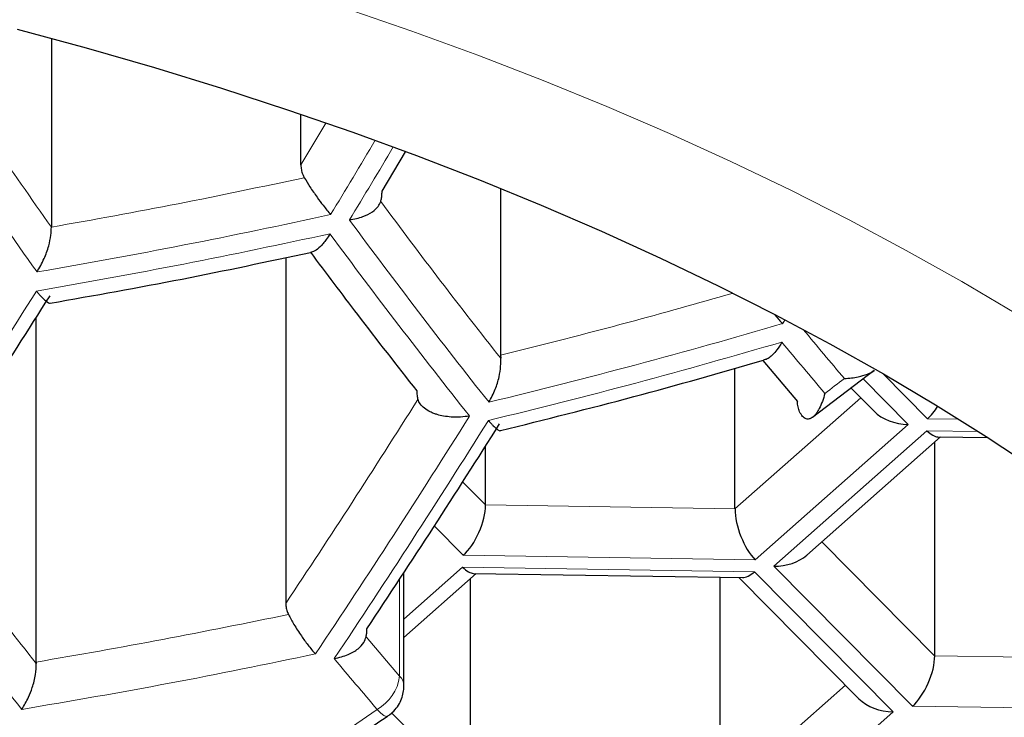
# Model space of a CAD drawing. Header units: millimetres. Extents: x 8 to 869, y 12 to 834.
# Tile 75 of 216: x 437.89 to 440.58, y 681.46 to 683.37. Entities that reach past the tile are written whole.
import ezdxf

# ---------------------------------------------------------------- set-up
doc = ezdxf.new("R2010")
doc.units = ezdxf.units.MM

msp = doc.modelspace()

# ---------------------------------------------------------------- linework, layer by layer
at = {"color": 7, "linetype": 'Continuous', "lineweight": 30}
for p, q in [((437.9807, 683.3142), (437.9807, 682.7987)), ((438.6617, 682.9685), (438.6617, 683.107)), ((438.883, 682.8966), (438.9471, 683.004)), ((439.2066, 682.9044), (439.2066, 682.4492)), ((438.6204, 682.7159), (438.6204, 681.7717)), ((437.9394, 681.6116), (437.9394, 682.5527)), ((439.2066, 682.4492), (439.2069, 682.4408)), ((439.9224, 682.4349), (440.0168, 682.3232)), ((439.8463, 682.0298), (439.8463, 682.4136)), ((440.0575, 682.2797), (440.2261, 682.4081)), ((440.1628, 682.3599), (440.226, 682.2961)), ((439.1653, 682.0405), (439.1653, 682.2013)), ((440.0421, 681.9032), (440.4074, 682.2264)), ((440.3912, 682.212), (440.3912, 681.6287)), ((440.4001, 682.2265), (440.5365, 682.2244)), ((438.9429, 681.547), (438.9429, 681.8563)), ((438.9429, 681.6791), (439.1402, 681.8536)), ((439.1329, 681.8537), (439.8664, 681.8423)), ((439.124, 681.8393), (439.124, 681.256)), ((439.805, 681.8432), (439.805, 681.2454)), ((439.8571, 681.8424), (440.1847, 681.5116)), ((437.9394, 681.6116), (437.9395, 681.6076))]:
    msp.add_line(p, q, dxfattribs=at)
at = {"color": 252, "linetype": 'Continuous', "lineweight": 0}
for p, q in [((438.73, 683.083), (438.6617, 682.9685)), ((439.9821, 682.5452), (439.9762, 682.5353)), ((440.372, 682.2758), (440.2504, 682.3986)), ((440.1957, 682.385), (440.3192, 682.2603)), ((440.1893, 682.3331), (439.8463, 682.0298)), ((440.3192, 682.2603), (439.9012, 681.8906)), ((440.4573, 682.2745), (440.372, 682.2758)), ((439.9522, 681.8734), (440.3702, 682.2431)), ((440.3702, 682.2431), (440.5106, 682.2409)), ((439.1653, 682.0405), (439.1029, 682.1035)), ((439.8463, 682.0298), (439.1653, 682.0405)), ((439.1047, 681.9031), (439.0258, 681.9827)), ((440.3912, 681.6287), (440.0833, 681.9397)), ((439.9012, 681.8906), (439.1047, 681.9031)), ((438.9429, 681.7288), (439.103, 681.8704)), ((439.103, 681.8704), (439.8994, 681.8579)), ((439.8994, 681.8579), (440.2779, 681.4758)), ((440.3307, 681.4913), (439.9522, 681.8734)), ((438.9309, 681.838), (438.9309, 681.5729)), ((438.9309, 681.5729), (438.8397, 681.6807)), ((441.0722, 681.6181), (440.3912, 681.6287)), ((440.148, 681.5487), (439.805, 681.2454)), ((440.2779, 681.4758), (439.8599, 681.1061)), ((441.1271, 681.4789), (440.3307, 681.4913)), ((439.124, 681.256), (438.9093, 681.4729))]:
    msp.add_line(p, q, dxfattribs=at)
at = {"color": 252, "linetype": 'Continuous', "lineweight": 0, "flags": 128}
for points in [[(438.78, 683.3978), (438.964, 683.3342), (439.1449, 683.2679), (439.3226, 683.1992), (439.4968, 683.1279), (439.6677, 683.0541), (439.8349, 682.9779), (439.9984, 682.8994), (440.158, 682.8185), (440.3137, 682.7354), (440.4654, 682.6502), (440.613, 682.5627)], [(438.8977, 681.4634), (438.894, 681.463), (438.8877, 681.466), (438.8796, 681.4725), (438.8699, 681.4822)]]:
    msp.add_lwpolyline(points, dxfattribs=at)
at = {"color": 7, "linetype": 'Continuous', "lineweight": 30, "flags": 128}
msp.add_lwpolyline([(437.8877, 683.3389), (438.076, 683.288), (438.2618, 683.2344), (438.445, 683.1781), (438.6254, 683.1193), (438.8029, 683.0579), (438.9774, 682.994), (439.1487, 682.9277), (439.3169, 682.8589), (439.4816, 682.7877), (439.6429, 682.7143), (439.8006, 682.6385), (439.9546, 682.5605), (440.1049, 682.4804), (440.2512, 682.3981), (440.3935, 682.3138), (440.5317, 682.2275), (440.6657, 682.1392)], dxfattribs=at)
at = {"color": 252, "linetype": 'Continuous', "lineweight": 0}
for centre, radius, start, end in [((454.8929, 694.7446), 20.8084, 213.59794, 215.4478), ((414.1254, 697.7465), 28.7824, 328.79221, 329.26288), ((414.181, 697.7278), 28.7767, 328.79452, 329.25765), ((434.9406, 700.1694), 17.7484, 279.73423, 282.37003), ((452.8003, 693.1442), 17.401, 216.39942, 218.46206), ((452.7603, 693.1209), 17.4202, 216.41187, 218.47172), ((415.4316, 696.764), 26.5811, 326.19683, 327.8626), ((435.0161, 699.465), 17.6413, 283.6353, 286.32951), ((451.4226, 691.9549), 14.7906, 219.63795, 220.31511), ((451.3914, 691.9357), 14.8211, 219.6173, 220.32313), ((426.8938, 699.7245), 21.8227, 307.213, 307.38834), ((416.639, 696.3793), 26.5363, 326.24279, 327.91356), ((416.6926, 696.3631), 26.5324, 326.24681, 327.91801), ((451.8042, 692.6059), 17.8061, 216.6543, 218.65969), ((450.4879, 691.3984), 15.2745, 219.7991, 220.48156), ((438.8086, 681.5892), 0.1234, 299.7971, 352.4098), ((438.9065, 681.5459), 0.0364, 1.973, 47.9289), ((429.184, 695.4753), 17.0184, 268.09172, 304.69059)]:
    msp.add_arc(centre, radius, start, end, dxfattribs=at)
at = {"color": 7, "linetype": 'Continuous', "lineweight": 30}
for centre, major_axis, ratio, start_param, end_param in [((440.372, 682.3596), (0.0417, 0.0977), 0.450139, 3.899768, 4.378408), ((440.3192, 682.3441), (0.1154, -0.0038), 0.72603, 3.796631, 4.736404), ((440.3702, 682.327), (-0.0367, 0.0993), 0.409829, 2.407432, 2.98401), ((439.1047, 681.9869), (0.0417, 0.0977), 0.450139, 3.899768, 5.470565), ((439.9012, 681.9744), (-0.0367, 0.0993), 0.409829, 0.836636, 2.407432), ((439.9522, 681.9573), (0.1154, -0.0038), 0.72603, 4.736404, 5.628147), ((439.103, 681.9542), (-0.0367, 0.0993), 0.409829, 2.407432, 2.98401), ((439.8994, 681.9418), (0.0417, 0.0977), 0.450139, 3.323191, 3.899768), ((440.3307, 681.5752), (0.0417, 0.0977), 0.450139, 3.899768, 5.470565), ((440.2779, 681.5596), (0.1154, -0.0038), 0.72603, 3.796631, 4.736404)]:
    msp.add_ellipse(centre, major_axis=major_axis, ratio=ratio, start_param=start_param, end_param=end_param, dxfattribs=at)
at = {"color": 252, "linetype": 'Continuous', "lineweight": 0}
for points, knots in [([(451.6117, 682.937), (451.5994, 683.0529), (451.5746, 683.2848), (451.5198, 683.632), (451.4516, 683.9793), (451.3688, 684.3264), (451.2713, 684.6732), (451.1591, 685.0192), (451.032, 685.3643), (450.8898, 685.7082), (450.7312, 686.0534), (450.5555, 686.3996), (450.3623, 686.7464), (450.1704, 687.0618), (449.9842, 687.3462), (449.8075, 687.6005), (449.6216, 687.8527), (449.4266, 688.1029), (449.2223, 688.351), (449.0087, 688.5967), (448.7858, 688.8399), (448.5486, 689.0858), (448.2961, 689.3341), (448.0277, 689.5842), (447.7486, 689.8309), (447.4601, 690.0728), (447.1621, 690.3099), (446.855, 690.542), (446.5374, 690.7698), (446.2093, 690.9932), (445.8707, 691.212), (445.5217, 691.4258), (445.1622, 691.6344), (444.7924, 691.8376), (444.4377, 692.0218), (444.1007, 692.188), (443.7833, 692.3374), (443.4596, 692.4826), (443.1026, 692.6351), (442.7105, 692.7932), (442.2814, 692.9552), (441.8795, 693.0968), (441.5077, 693.2198), (441.168, 693.326), (440.8235, 693.4275), (440.4697, 693.5254), (440.1065, 693.6195), (439.7339, 693.7092), (439.3569, 693.7933), (438.9807, 693.8706), (438.6058, 693.9412), (438.2325, 694.0053), (437.8561, 694.0637), (437.4768, 694.1163), (437.095, 694.1631), (436.7108, 694.2039), (436.3246, 694.2387), (435.9299, 694.268), (435.5267, 694.2914), (435.1155, 694.3083), (434.7034, 694.3185), (434.3053, 694.3218), (433.9215, 694.319), (433.5522, 694.3108), (433.1834, 694.2972), (432.814, 694.278), (432.4442, 694.2533), (432.0743, 694.2229), (431.706, 694.187), (431.3383, 694.1455), (430.9712, 694.0984), (430.605, 694.0455), (430.2416, 693.9873), (429.8454, 693.9175), (429.4176, 693.8342), (428.9603, 693.7354), (428.5077, 693.628), (428.0605, 693.512), (427.619, 693.3877), (427.1836, 693.2552), (426.7549, 693.1149), (426.3331, 692.9668), (425.9207, 692.8121), (425.5179, 692.651), (425.1246, 692.4839), (424.7401, 692.3107), (424.3646, 692.1317), (423.9984, 691.9471), (423.6378, 691.7553), (423.283, 691.5562), (422.9345, 691.3499), (422.5954, 691.1383), (422.2656, 690.9215), (421.9454, 690.6998), (421.6435, 690.4798), (421.3589, 690.2619), (421.0908, 690.0468), (420.8313, 689.8285), (420.5804, 689.6073), (420.3382, 689.3833), (420.1046, 689.1566), (419.8795, 688.9274), (419.6389, 688.6699), (419.3864, 688.3835), (419.1259, 688.0672), (418.8966, 687.7684), (418.6951, 687.488), (418.5183, 687.2267), (418.3511, 686.9636), (418.1863, 686.6868), (418.0255, 686.3961), (417.8701, 686.0915), (417.7268, 685.7852), (417.5956, 685.4772), (417.4764, 685.1679), (417.3691, 684.8572), (417.2736, 684.5454), (417.1892, 684.2295), (417.116, 683.9097), (417.0547, 683.5861), (417.0048, 683.2618), (416.9819, 683.0452), (416.9704, 682.937)], [0, 0, 0, 0, 0.01071, 0.021422, 0.032132, 0.042915, 0.0537, 0.064483, 0.075319, 0.086156, 0.096992, 0.108132, 0.119273, 0.130413, 0.138768, 0.147125, 0.155482, 0.163837, 0.172194, 0.180551, 0.188909, 0.197265, 0.206171, 0.21508, 0.223988, 0.232894, 0.241688, 0.250484, 0.259279, 0.268074, 0.276871, 0.285666, 0.294462, 0.30326, 0.312057, 0.31908, 0.326105, 0.33313, 0.340153, 0.348897, 0.357642, 0.366385, 0.372943, 0.379503, 0.386063, 0.392622, 0.399444, 0.40627, 0.413095, 0.419918, 0.426473, 0.433029, 0.439586, 0.446141, 0.452696, 0.459254, 0.465811, 0.472366, 0.479273, 0.486183, 0.493093, 0.5, 0.506191, 0.512383, 0.518576, 0.524767, 0.531031, 0.537298, 0.543565, 0.54983, 0.556173, 0.562518, 0.568864, 0.575207, 0.583447, 0.591689, 0.599929, 0.608252, 0.616578, 0.624901, 0.633305, 0.641711, 0.650115, 0.658463, 0.666817, 0.675175, 0.683534, 0.691889, 0.700238, 0.708857, 0.717478, 0.726097, 0.734769, 0.743442, 0.752113, 0.760106, 0.7681, 0.776094, 0.784087, 0.792078, 0.800071, 0.808065, 0.816056, 0.82671, 0.837367, 0.848021, 0.856579, 0.865139, 0.873699, 0.882257, 0.891974, 0.901692, 0.911411, 0.921128, 0.930843, 0.940561, 0.950279, 0.959994, 0.969995, 0.979997, 0.99, 1, 1, 1, 1]), ([(416.9704, 682.937), (416.9812, 682.8321), (417.0028, 682.6223), (417.05, 682.3082), (417.1082, 681.9942), (417.1786, 681.6804), (417.2608, 681.3671), (417.355, 681.0544), (417.4612, 680.7423), (417.5796, 680.4312), (417.7045, 680.1349), (417.834, 679.8533), (417.9666, 679.5863), (418.1085, 679.3207), (418.2596, 679.0566), (418.42, 678.794), (418.5898, 678.5331), (418.7691, 678.2741), (418.9587, 678.0157), (419.1591, 677.758), (419.3703, 677.5013), (419.5914, 677.247), (419.825, 676.9926), (420.0715, 676.7383), (420.3314, 676.4843), (420.6019, 676.2337), (420.8829, 675.9868), (421.1744, 675.744), (421.4765, 675.5052), (421.7895, 675.2705), (422.1132, 675.0403), (422.4475, 674.8147), (422.7882, 674.5968), (423.1349, 674.3865), (423.4872, 674.184), (423.8493, 673.9867), (424.1984, 673.8067), (424.5325, 673.643), (424.8496, 673.4948), (425.1912, 673.3425), (425.5588, 673.1873), (425.9535, 673.0302), (426.3566, 672.8794), (426.7677, 672.7354), (427.1657, 672.6051), (427.5492, 672.4877), (427.917, 672.382), (428.2899, 672.2818), (428.6678, 672.1871), (429.0502, 672.0982), (429.434, 672.0159), (429.8192, 671.9402), (430.2054, 671.8709), (430.5951, 671.8077), (430.9897, 671.7505), (431.3892, 671.6995), (431.7931, 671.6547), (432.1993, 671.6166), (432.6106, 671.5848), (433.0268, 671.5598), (433.4475, 671.5416), (433.8691, 671.5307), (434.2696, 671.5272), (434.6487, 671.53), (435.0061, 671.5379), (435.3629, 671.5509), (435.7604, 671.5712), (436.1977, 671.601), (436.6739, 671.6428), (437.1205, 671.6908), (437.5375, 671.7432), (437.9252, 671.7984), (438.31, 671.8596), (438.6929, 671.9271), (439.0738, 672.0008), (439.4524, 672.0807), (439.8269, 672.1662), (440.1994, 672.2579), (440.5696, 672.3556), (440.9373, 672.4595), (441.2998, 672.5688), (441.6579, 672.6835), (442.0114, 672.8036), (442.3601, 672.9291), (442.7027, 673.0594), (443.0404, 673.1947), (443.373, 673.335), (443.7004, 673.4801), (444.0213, 673.6294), (444.3377, 673.7838), (444.6494, 673.9433), (444.9562, 674.1076), (445.2561, 674.2758), (445.5537, 674.4504), (445.8486, 674.6315), (446.1404, 674.819), (446.4245, 675.0101), (446.6944, 675.2), (446.9507, 675.3883), (447.1942, 675.5747), (447.4509, 675.7796), (447.7188, 676.0036), (447.9955, 676.2475), (448.2617, 676.4948), (448.5245, 676.7521), (448.7828, 677.0195), (449.0356, 677.2971), (449.2788, 677.5806), (449.5119, 677.8698), (449.7346, 678.1646), (449.9367, 678.4507), (450.1199, 678.7275), (450.2857, 678.9946), (450.4419, 679.2635), (450.5885, 679.534), (450.7255, 679.8061), (450.853, 680.0797), (450.9709, 680.3545), (451.0799, 680.6318), (451.1797, 680.9116), (451.2703, 681.1938), (451.3512, 681.4769), (451.4231, 681.7637), (451.4857, 682.054), (451.5384, 682.3478), (451.5816, 682.6422), (451.6017, 682.8387), (451.6117, 682.937)], [0, 0, 0, 0, 0.009676, 0.019353, 0.02903, 0.038747, 0.048466, 0.058183, 0.067939, 0.077695, 0.08745, 0.095942, 0.104436, 0.112929, 0.121421, 0.12992, 0.13842, 0.146919, 0.155418, 0.164055, 0.172694, 0.181333, 0.189971, 0.198897, 0.207827, 0.216756, 0.225682, 0.234581, 0.243486, 0.252394, 0.261301, 0.270205, 0.279103, 0.287669, 0.296238, 0.304807, 0.313372, 0.320363, 0.327354, 0.334344, 0.342517, 0.350697, 0.358877, 0.367056, 0.375229, 0.382181, 0.389137, 0.396096, 0.403055, 0.410011, 0.416962, 0.423763, 0.430566, 0.437369, 0.44417, 0.451064, 0.457962, 0.46486, 0.471755, 0.478814, 0.485877, 0.49294, 0.499999, 0.505983, 0.511968, 0.517953, 0.523937, 0.532006, 0.540077, 0.548146, 0.55485, 0.561557, 0.568263, 0.574968, 0.581759, 0.588553, 0.595347, 0.602138, 0.609067, 0.615999, 0.62293, 0.629859, 0.636849, 0.64384, 0.650832, 0.657822, 0.664881, 0.671943, 0.679004, 0.686064, 0.693262, 0.700463, 0.707663, 0.714861, 0.72241, 0.729961, 0.737512, 0.745062, 0.752086, 0.759111, 0.766135, 0.774937, 0.78374, 0.792544, 0.801346, 0.810861, 0.820378, 0.829894, 0.839682, 0.849472, 0.85926, 0.867918, 0.876578, 0.885237, 0.893895, 0.902559, 0.911225, 0.919891, 0.928556, 0.93735, 0.946147, 0.954943, 0.963738, 0.972803, 0.981869, 0.990935, 1, 1, 1, 1]), ([(437.9398, 682.6242), (438.0741, 682.6482), (438.3425, 682.696), (438.6083, 682.7523), (438.7411, 682.7805)], [0, 0, 0, 0, 0.500412, 1, 1, 1, 1]), ([(439.839, 682.618), (439.7442, 682.5911), (439.5347, 682.5316), (439.3227, 682.4784), (439.2066, 682.4492)], [0, 0, 0, 0, 0.452491, 1, 1, 1, 1]), ([(439.1732, 682.2709), (439.3078, 682.3042), (439.5767, 682.3709), (439.8419, 682.447), (439.9744, 682.485)], [0, 0, 0, 0, 0.500491, 1, 1, 1, 1]), ([(438.7012, 681.6337), (438.5684, 681.6063), (438.3026, 681.5515), (438.0342, 681.5055), (437.9, 681.4825)], [0, 0, 0, 0, 0.4996, 1, 1, 1, 1])]:
    msp.add_open_spline(points, degree=3, knots=knots, dxfattribs=at)
at = {"color": 7, "linetype": 'Continuous', "lineweight": 30}
for points, knots in [([(422.6627, 682.1079), (422.663, 682.1427), (422.6636, 682.2143), (422.6694, 682.3227), (422.6788, 682.4329), (422.6921, 682.543), (422.7093, 682.6529), (422.7304, 682.7626), (422.7552, 682.872), (422.7839, 682.981), (422.8162, 683.0897), (422.8524, 683.198), (422.8922, 683.3058), (422.9357, 683.4132), (422.9829, 683.5201), (423.0337, 683.6265), (423.0881, 683.7324), (423.146, 683.8378), (423.2076, 683.9426), (423.2727, 684.0468), (423.3413, 684.1504), (423.4135, 684.2534), (423.4891, 684.3557), (423.5682, 684.4574), (423.6508, 684.5585), (423.7368, 684.6588), (423.8262, 684.7584), (423.919, 684.8572), (424.0152, 684.9552), (424.1148, 685.0525), (424.2177, 685.1489), (424.3239, 685.2444), (424.4334, 685.339), (424.5462, 685.4326), (424.6622, 685.5253), (424.7814, 685.617), (424.9038, 685.7077), (425.0293, 685.7973), (425.1579, 685.8857), (425.2895, 685.9731), (425.4242, 686.0592), (425.5619, 686.1442), (425.7025, 686.2279), (425.846, 686.3104), (425.9923, 686.3915), (426.1415, 686.4713), (426.2934, 686.5498), (426.4481, 686.6268), (426.6054, 686.7024), (426.7653, 686.7766), (426.9278, 686.8492), (427.0929, 686.9204), (427.2603, 686.99), (427.4302, 687.058), (427.6024, 687.1244), (427.7769, 687.1892), (427.9537, 687.2523), (428.1326, 687.3138), (428.3136, 687.3735), (428.4967, 687.4316), (428.6818, 687.4879), (428.8688, 687.5424), (429.0577, 687.5951), (429.2484, 687.646), (429.4408, 687.6951), (429.635, 687.7423), (429.8307, 687.7876), (430.028, 687.8311), (430.2267, 687.8726), (430.4269, 687.9123), (430.6284, 687.95), (430.8312, 687.9857), (431.0352, 688.0195), (431.2403, 688.0513), (431.4465, 688.0811), (431.6537, 688.1089), (431.8619, 688.1347), (432.0709, 688.1585), (432.2807, 688.1802), (432.4912, 688.1999), (432.7023, 688.2176), (432.9141, 688.2332), (433.1263, 688.2467), (433.339, 688.2582), (433.5521, 688.2676), (433.7654, 688.2749), (433.979, 688.2802), (434.1927, 688.2834), (434.4065, 688.2845), (434.6202, 688.2835), (434.834, 688.2804), (435.0475, 688.2753), (435.2609, 688.2681), (435.474, 688.2588), (435.6867, 688.2474), (435.899, 688.234), (436.1107, 688.2185), (436.322, 688.201), (436.5325, 688.1814), (436.7424, 688.1598), (436.9515, 688.1361), (437.1597, 688.1104), (437.367, 688.0827), (437.5732, 688.053), (437.7785, 688.0213), (437.9825, 687.9877), (438.1854, 687.952), (438.387, 687.9144), (438.5873, 687.8749), (438.7862, 687.8335), (438.9836, 687.7901), (439.1794, 687.7449), (439.3736, 687.6977), (439.5662, 687.6488), (439.757, 687.5979), (439.946, 687.5453), (440.1332, 687.4909), (440.3184, 687.4347), (440.5016, 687.3768), (440.6828, 687.3171), (440.8619, 687.2557), (441.0388, 687.1926), (441.2134, 687.1279), (441.3858, 687.0616), (441.5558, 686.9936), (441.7235, 686.9241), (441.8886, 686.853), (442.0513, 686.7805), (442.2114, 686.7064), (442.3688, 686.6308), (442.5236, 686.5539), (442.6757, 686.4755), (442.825, 686.3958), (442.9715, 686.3147), (443.1151, 686.2324), (443.2559, 686.1487), (443.3936, 686.0639), (443.5284, 685.9778), (443.6602, 685.8906), (443.7889, 685.8022), (443.9145, 685.7127), (444.0369, 685.6222), (444.1562, 685.5306), (444.2723, 685.4381), (444.3851, 685.3446), (444.4947, 685.2502), (444.6009, 685.1549), (444.7038, 685.0587), (444.8034, 684.9617), (444.8997, 684.864), (444.9925, 684.7654), (445.0819, 684.6662), (445.1679, 684.5662), (445.2505, 684.4656), (445.3295, 684.3644), (445.4052, 684.2625), (445.4773, 684.16), (445.5459, 684.057), (445.611, 683.9534), (445.6726, 683.8492), (445.7306, 683.7446), (445.7851, 683.6395), (445.836, 683.5338), (445.8833, 683.4277), (445.927, 683.3212), (445.9671, 683.2141), (446.0035, 683.1067), (446.0363, 682.9988), (446.0653, 682.8906), (446.0907, 682.7819), (446.1123, 682.6729), (446.1301, 682.5636), (446.1441, 682.454), (446.1544, 682.3442), (446.1605, 682.2341), (446.163, 682.1556), (446.1624, 682.1137), (446.1624, 682.1085)], [0, 0, 0, 0, 0.005719, 0.011754, 0.017785, 0.023809, 0.029823, 0.035824, 0.04181, 0.047779, 0.053729, 0.05966, 0.065571, 0.071462, 0.077333, 0.083185, 0.089019, 0.094835, 0.100635, 0.10642, 0.11219, 0.117948, 0.123693, 0.129428, 0.135153, 0.14087, 0.14658, 0.152282, 0.15798, 0.163672, 0.16936, 0.175044, 0.180726, 0.186406, 0.192083, 0.19776, 0.203435, 0.20911, 0.214785, 0.220459, 0.226134, 0.23181, 0.237486, 0.243162, 0.24884, 0.254519, 0.260199, 0.26588, 0.271563, 0.277247, 0.282932, 0.288619, 0.294308, 0.299998, 0.305689, 0.311382, 0.317076, 0.322772, 0.328469, 0.334168, 0.339868, 0.345569, 0.351272, 0.356976, 0.362681, 0.368388, 0.374095, 0.379804, 0.385513, 0.391224, 0.396936, 0.402648, 0.408362, 0.414076, 0.419791, 0.425507, 0.431223, 0.43694, 0.442658, 0.448376, 0.454094, 0.459813, 0.465533, 0.471252, 0.476972, 0.482692, 0.488413, 0.494133, 0.499854, 0.505574, 0.511295, 0.517015, 0.522736, 0.528456, 0.534176, 0.539895, 0.545615, 0.551334, 0.557052, 0.56277, 0.568488, 0.574205, 0.579921, 0.585637, 0.591351, 0.597066, 0.602779, 0.608491, 0.614203, 0.619913, 0.625623, 0.631331, 0.637039, 0.642745, 0.64845, 0.654154, 0.659856, 0.665557, 0.671257, 0.676955, 0.682652, 0.688347, 0.694041, 0.699733, 0.705424, 0.711113, 0.716801, 0.722487, 0.728172, 0.733855, 0.739536, 0.745216, 0.750895, 0.756572, 0.762248, 0.767923, 0.773596, 0.779269, 0.784941, 0.790613, 0.796284, 0.801955, 0.807626, 0.813298, 0.818971, 0.824645, 0.83032, 0.835998, 0.841678, 0.847362, 0.85305, 0.858743, 0.864441, 0.870146, 0.875858, 0.881579, 0.887309, 0.89305, 0.898802, 0.904567, 0.910347, 0.916141, 0.921952, 0.92778, 0.933626, 0.939492, 0.945377, 0.951282, 0.957207, 0.963152, 0.969115, 0.975097, 0.981093, 0.987104, 0.993125, 0.999155, 1, 1, 1, 1]), ([(438.6617, 682.9685), (438.6619, 682.9642), (438.6624, 682.9554), (438.6657, 682.9436), (438.6694, 682.9366), (438.6709, 682.9337)], [0, 0, 0, 0, 0.361479, 0.73236, 1, 1, 1, 1]), ([(438.6709, 682.9337), (438.6759, 682.9255), (438.6864, 682.9082), (438.7047, 682.8819), (438.7241, 682.8554), (438.736, 682.8412), (438.7428, 682.8331)], [0, 0, 0, 0, 0.234314, 0.499387, 0.715222, 1, 1, 1, 1]), ([(438.8795, 682.8687), (438.8803, 682.8719), (438.8821, 682.8784), (438.8829, 682.8883), (438.883, 682.8947), (438.883, 682.8966)], [0, 0, 0, 0, 0.4041053, 0.8208905, 1, 1, 1, 1]), ([(438.7942, 682.8183), (438.8069, 682.8209), (438.8305, 682.8259), (438.8564, 682.8395), (438.8727, 682.8541), (438.8774, 682.8642), (438.8795, 682.8687)], [0, 0, 0, 0, 0.317484, 0.589405, 0.816471, 1, 1, 1, 1]), ([(437.9415, 682.6766), (437.9483, 682.6884), (437.9609, 682.7102), (437.9735, 682.7455), (437.9798, 682.7753), (437.9804, 682.7915), (437.9807, 682.7987)], [0, 0, 0, 0, 0.320644, 0.593364, 0.819189, 1, 1, 1, 1]), ([(438.7411, 682.7805), (438.7377, 682.7752), (438.7318, 682.7656), (438.7228, 682.7543), (438.7124, 682.7431), (438.7003, 682.7334), (438.6914, 682.7307), (438.6875, 682.7295)], [0, 0, 0, 0, 0.200501, 0.361333, 0.505179, 0.779563, 1, 1, 1, 1]), ([(437.9773, 682.5914), (438.0975, 682.6126), (438.3354, 682.6547), (438.5709, 682.7049), (438.6875, 682.7298)], [0, 0, 0, 0, 0.504933, 1, 1, 1, 1]), ([(438.6876, 682.7302), (438.7303, 682.6732), (438.8267, 682.5444), (438.9237, 682.4209), (438.9778, 682.352)], [0, 0, 0, 0, 0.442323, 1, 1, 1, 1]), ([(437.9398, 682.6242), (437.942, 682.6216), (437.9461, 682.6167), (437.9515, 682.6108), (437.9559, 682.6062), (437.9621, 682.6002), (437.969, 682.5942), (437.9748, 682.5906), (437.9767, 682.5912), (437.9773, 682.5914)], [0, 0, 0, 0, 0.128526, 0.23937, 0.332527, 0.416208, 0.659316, 0.886075, 1, 1, 1, 1]), ([(439.9547, 682.56), (439.9552, 682.5594), (439.963, 682.5498), (439.9698, 682.5423), (439.9762, 682.5353)], [0, 0, 0, 0, 0.060066, 1, 1, 1, 1]), ([(439.9744, 682.485), (439.9699, 682.4775), (439.962, 682.4646), (439.9516, 682.4529), (439.9444, 682.4463), (439.9392, 682.4423), (439.9321, 682.4378), (439.927, 682.4366), (439.9237, 682.4358)], [0, 0, 0, 0, 0.303558, 0.524843, 0.616233, 0.718089, 0.817355, 1, 1, 1, 1]), ([(439.1749, 682.3209), (439.181, 682.3323), (439.1923, 682.3536), (439.2028, 682.3881), (439.2073, 682.4173), (439.207, 682.4336), (439.2069, 682.4408)], [0, 0, 0, 0, 0.320338, 0.593084, 0.819108, 1, 1, 1, 1]), ([(439.2059, 682.2435), (439.3276, 682.2737), (439.5686, 682.3335), (439.8062, 682.4016), (439.9238, 682.4353)], [0, 0, 0, 0, 0.50507, 1, 1, 1, 1]), ([(440.1449, 682.3855), (440.1579, 682.3866), (440.1811, 682.3886), (440.207, 682.3972), (440.2221, 682.4033), (440.226, 682.4079), (440.2261, 682.408)], [0, 0, 0, 0, 0.40443, 0.716031, 0.991456, 1, 1, 1, 1]), ([(438.9778, 682.352), (438.9779, 682.3477), (438.9782, 682.339), (438.98, 682.332), (438.9809, 682.3285)], [0, 0, 0, 0, 0.49146, 1, 1, 1, 1]), ([(440.0917, 682.3451), (440.0895, 682.3376), (440.085, 682.3225), (440.0771, 682.3045), (440.069, 682.2912), (440.0621, 682.2832), (440.0563, 682.2783), (440.0494, 682.2747), (440.0406, 682.2743), (440.0305, 682.2805), (440.0252, 682.2901), (440.0227, 682.2947)], [0, 0, 0, 0, 0.143294, 0.287077, 0.408743, 0.508511, 0.56821, 0.640214, 0.771594, 0.889812, 1, 1, 1, 1]), ([(439.1218, 682.2832), (439.1136, 682.2821), (439.0972, 682.2797), (439.0731, 682.2801), (439.0517, 682.2826), (439.036, 682.2863), (439.0241, 682.2903), (439.0117, 682.2957), (438.9982, 682.3041), (438.9863, 682.3157), (438.9827, 682.3243), (438.9809, 682.3285)], [0, 0, 0, 0, 0.142167, 0.283028, 0.404789, 0.507622, 0.565811, 0.632487, 0.760332, 0.88231, 1, 1, 1, 1]), ([(440.0227, 682.2947), (440.021, 682.299), (440.0176, 682.3078), (440.0171, 682.318), (440.0168, 682.3232)], [0, 0, 0, 0, 0.491594, 1, 1, 1, 1]), ([(439.1732, 682.2709), (439.1758, 682.268), (439.1805, 682.2628), (439.1866, 682.2567), (439.1932, 682.2505), (439.1995, 682.2453), (439.2042, 682.2427), (439.2055, 682.2433), (439.2059, 682.2435)], [0, 0, 0, 0, 0.167884, 0.30097, 0.428509, 0.673242, 0.901614, 1, 1, 1, 1]), ([(438.6204, 681.7717), (438.6206, 681.7675), (438.6211, 681.759), (438.6241, 681.7489), (438.6268, 681.7432), (438.6276, 681.7415)], [0, 0, 0, 0, 0.407978, 0.827131, 1, 1, 1, 1]), ([(438.6276, 681.7415), (438.6324, 681.7325), (438.6427, 681.7134), (438.6618, 681.6843), (438.6821, 681.656), (438.6944, 681.6417), (438.7012, 681.6337)], [0, 0, 0, 0, 0.234784, 0.499494, 0.722314, 1, 1, 1, 1]), ([(438.8397, 681.6807), (438.8403, 681.6839), (438.8415, 681.6904), (438.8417, 681.6982), (438.8417, 681.7021)], [0, 0, 0, 0, 0.4939087, 1, 1, 1, 1]), ([(438.7526, 681.6212), (438.7659, 681.6243), (438.7906, 681.63), (438.8173, 681.6462), (438.8338, 681.6635), (438.8379, 681.6754), (438.8397, 681.6807)], [0, 0, 0, 0, 0.318242, 0.590276, 0.816986, 1, 1, 1, 1]), ([(437.9, 681.4825), (437.9064, 681.4931), (437.9174, 681.5111), (437.9299, 681.5442), (437.9384, 681.5766), (437.9391, 681.5977), (437.9395, 681.6076)], [0, 0, 0, 0, 0.294072, 0.500698, 0.766963, 1, 1, 1, 1]), ([(438.8974, 681.4638), (438.8997, 681.4652), (438.9078, 681.4699), (438.9192, 681.4816), (438.9306, 681.4976), (438.9383, 681.5152), (438.942, 681.5317), (438.9432, 681.5425), (438.9429, 681.5472), (438.9429, 681.5473)], [0, 0, 0, 0, 0.08069, 0.282082, 0.486339, 0.67356, 0.858426, 0.996995, 1, 1, 1, 1]), ([(428.6459, 678.4502), (428.6882, 678.4473), (428.8013, 678.4396), (428.9865, 678.4311), (429.2015, 678.4242), (429.4178, 678.421), (429.6352, 678.4213), (429.8536, 678.4252), (430.0732, 678.4327), (430.2937, 678.4437), (430.5151, 678.4583), (430.7375, 678.4765), (430.9606, 678.4982), (431.1846, 678.5235), (431.4093, 678.5524), (431.6346, 678.5848), (431.8606, 678.6208), (432.0871, 678.6603), (432.3141, 678.7034), (432.5416, 678.7501), (432.7695, 678.8002), (432.9978, 678.8539), (433.2263, 678.9111), (433.4551, 678.9719), (433.6841, 679.0361), (433.9132, 679.1039), (434.1424, 679.1751), (434.3717, 679.2498), (434.601, 679.328), (434.8302, 679.4096), (435.0592, 679.4947), (435.2882, 679.5832), (435.5169, 679.6752), (435.7454, 679.7705), (435.9736, 679.8693), (436.2014, 679.9715), (436.4289, 680.0771), (436.6559, 680.186), (436.8825, 680.2984), (437.1087, 680.4141), (437.3342, 680.5332), (437.5593, 680.6557), (437.7837, 680.7815), (437.9999, 680.9063), (438.2153, 681.0342), (438.4222, 681.1603), (438.628, 681.2892), (438.7839, 681.3888), (438.8734, 681.4477), (438.8976, 681.4637)], [0, 0, 0, 0, 0.012935, 0.03458, 0.056236, 0.077901, 0.099575, 0.121259, 0.142952, 0.164654, 0.186366, 0.208086, 0.229817, 0.251556, 0.273305, 0.295063, 0.316831, 0.338609, 0.360397, 0.382195, 0.404004, 0.425823, 0.447654, 0.469496, 0.49135, 0.513217, 0.535097, 0.55699, 0.578898, 0.600821, 0.622761, 0.644717, 0.666692, 0.688686, 0.710701, 0.732738, 0.754799, 0.776886, 0.799, 0.821146, 0.843325, 0.86554, 0.887795, 0.910095, 0.930153, 0.952489, 0.972538, 0.992585, 1, 1, 1, 1])]:
    msp.add_open_spline(points, degree=3, knots=knots, dxfattribs=at)
at = {"color": 252, "linetype": 'Continuous', "lineweight": 0}
for points in [[(437.9807, 682.7987), (437.9258, 682.8767), (437.816, 683.0329), (437.7072, 683.1947), (437.6527, 683.2757)], [(438.6709, 682.9337), (438.5564, 682.9095), (438.3273, 682.8611), (438.0962, 682.8195), (437.9807, 682.7987)], [(439.2069, 682.4408), (439.1521, 682.5106), (439.0427, 682.6502), (438.9339, 682.7959), (438.8795, 682.8687)], [(438.9809, 682.3285), (438.9212, 682.2344), (438.8019, 682.0463), (438.6809, 681.8632), (438.6204, 681.7717)], [(437.9395, 681.6076), (437.8849, 681.6766), (437.7759, 681.8147), (437.6674, 681.9586), (437.6132, 682.0305)], [(438.6276, 681.7415), (438.5134, 681.7183), (438.2849, 681.6717), (438.0546, 681.6316), (437.9394, 681.6116)]]:
    msp.add_open_spline(points, degree=3, dxfattribs=at)
at = {"color": 7, "linetype": 'Continuous', "lineweight": 30}
for points in [[(437.6158, 682.0545), (437.6765, 682.1461), (437.7977, 682.3293), (437.9173, 682.5175), (437.9771, 682.6116)], [(438.8417, 681.7021), (438.9025, 681.7941), (439.0241, 681.9781), (439.144, 682.1672), (439.2039, 682.2618)]]:
    msp.add_open_spline(points, degree=3, dxfattribs=at)

doc.saveas('drawing.dxf')
